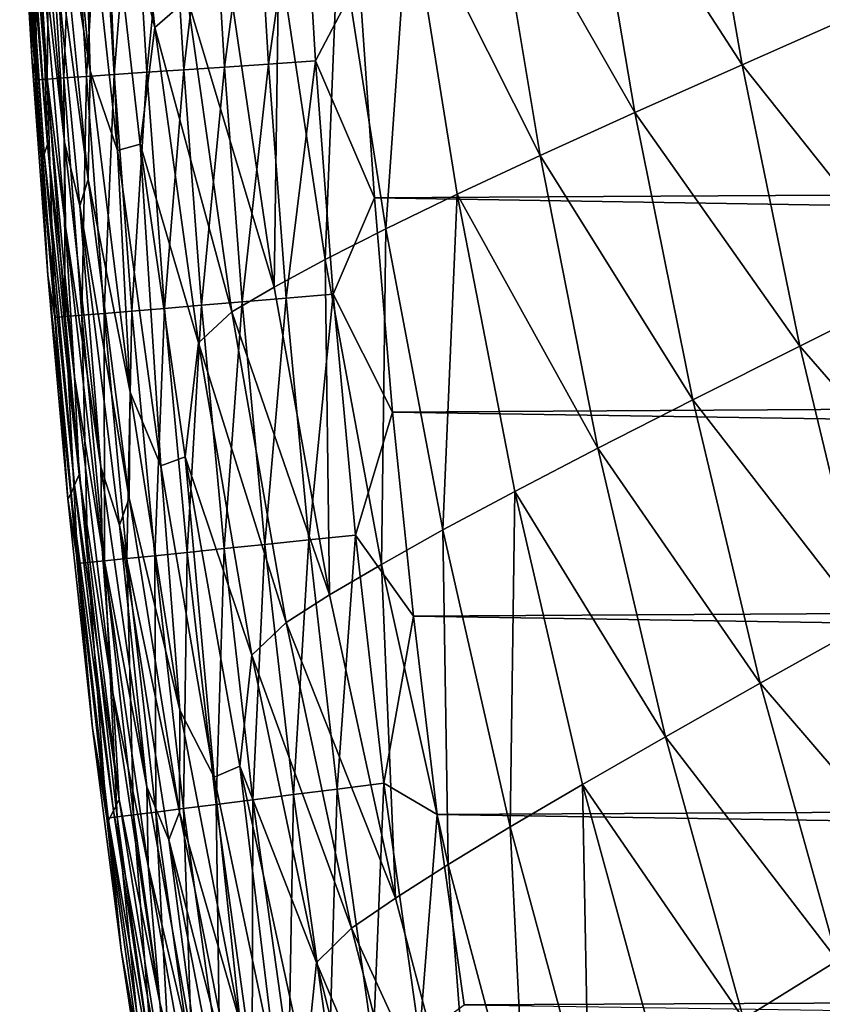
# Model space of a CAD drawing. Header units: metres. Extents: x -36 to 82, y -104 to 104.
# Tile 12 of 245: x -15.57 to -13.15, y -95.1 to -92.13. Entities that reach past the tile are written whole.
import ezdxf

# ---------------------------------------------------------------- set-up
doc = ezdxf.new("R2010")
doc.units = ezdxf.units.M
doc.layers.add('solid_FIT-SHOWER-153_SW0001', color=7, linetype='CONTINUOUS')

msp = doc.modelspace()

# ---------------------------------------------------------------- linework, layer by layer
at = {"layer": 'solid_FIT-SHOWER-153_SW0001'}
for points in [[(-15.270751, -91.20343, -7.342637), (-15.166986, -92.155083, -7.335892), (-15.318789, -91.559013, -5.963221)], [(-15.069098, -92.068283, -8.620512), (-15.166986, -92.155083, -7.335892), (-15.270751, -91.20343, -7.342637)], [(-15.49947, -92.244263, 6.52072), (-15.56853, -91.276634, 6.51278), (-15.522081, -91.775803, 4.417242)], [(-15.563292, -91.506805, 8.722619), (-15.56853, -91.276634, 6.51278), (-15.49947, -92.244263, 6.52072)], [(-15.455701, -91.313484, -2.919248), (-15.361894, -92.28553, -2.909886), (-15.464496, -91.647202, -1.241269)], [(-15.383056, -91.571114, -4.489594), (-15.361894, -92.28553, -2.909886), (-15.455701, -91.313484, -2.919248)], [(-13.544471, -91.412659, -15.204526), (-13.39524, -92.267143, -15.197019), (-13.867458, -91.539085, -14.50698)], [(-13.034542, -92.107796, -15.816268), (-13.39524, -92.267143, -15.197019), (-13.544471, -91.412659, -15.204526)], [(-15.56951, -91.53244, 11.039262), (-15.563292, -91.506805, 8.722619), (-15.491041, -92.508217, 8.729496)], [(-15.491041, -92.508217, 8.729496), (-15.563292, -91.506805, 8.722619), (-15.49947, -92.244263, 6.52072)], [(-15.56951, -91.53244, 11.039262), (-15.500591, -92.537567, 11.044602), (-15.574647, -91.553886, 13.465149)], [(-15.56951, -91.53244, 11.039262), (-15.491041, -92.508217, 8.729496), (-15.500591, -92.537567, 11.044602)], [(-15.439939, -92.500969, 2.432123), (-15.525195, -91.516838, 2.422468), (-15.487066, -91.723145, 0.538991)], [(-15.522081, -91.775803, 4.417242), (-15.525195, -91.516838, 2.422468), (-15.439939, -92.500969, 2.432123)], [(-13.867458, -91.539085, -14.50698), (-13.718989, -92.411423, -14.500229), (-14.152194, -91.652977, -13.73067)], [(-13.39524, -92.267143, -15.197019), (-13.718989, -92.411423, -14.500229), (-13.867458, -91.539085, -14.50698)], [(-15.574647, -91.553886, 13.465149), (-15.508592, -92.562096, 13.468815), (-15.574788, -91.639526, 15.906433)], [(-15.500591, -92.537567, 11.044602), (-15.508592, -92.562096, 13.468815), (-15.574647, -91.553886, 13.465149)], [(-15.318789, -91.559013, -5.963221), (-15.279461, -92.52623, -4.480746), (-15.383056, -91.571114, -4.489594)], [(-15.383056, -91.571114, -4.489594), (-15.279461, -92.52623, -4.480746), (-15.361894, -92.28553, -2.909886)], [(-15.318789, -91.559013, -5.963221), (-15.211219, -92.506599, -5.955129), (-15.279461, -92.52623, -4.480746)], [(-15.166986, -92.155083, -7.335892), (-15.211219, -92.506599, -5.955129), (-15.318789, -91.559013, -5.963221)], [(-14.865689, -91.579956, 16.866182), (-14.823847, -92.265228, 16.866152), (-14.724217, -91.572243, 16.897488)], [(-14.823847, -92.265228, 16.866152), (-14.682441, -92.255646, 16.89748), (-14.724217, -91.572243, 16.897488)], [(-14.724217, -91.572243, 16.897488), (-14.682441, -92.255646, 16.89748), (-14.55041, -92.004471, 16.90811)], [(-15.331908, -91.605377, 16.564734), (-15.289786, -92.296814, 16.564508), (-15.233356, -91.600006, 16.663467)], [(-15.289786, -92.296814, 16.564508), (-15.191308, -92.290138, 16.663303), (-15.233356, -91.600006, 16.663467)], [(-15.233356, -91.600006, 16.663467), (-15.191308, -92.290138, 16.663303), (-15.121785, -91.593918, 16.747641)], [(-15.191308, -92.290138, 16.663303), (-15.079807, -92.282578, 16.74753), (-15.121785, -91.593918, 16.747641)], [(-15.121785, -91.593918, 16.747641), (-15.079807, -92.282578, 16.74753), (-14.99872, -91.587212, 16.815722)], [(-15.079807, -92.282578, 16.74753), (-14.956812, -92.274246, 16.815657), (-14.99872, -91.587212, 16.815722)], [(-14.99872, -91.587212, 16.815722), (-14.956812, -92.274246, 16.815657), (-14.865689, -91.579956, 16.866182)], [(-14.956812, -92.274246, 16.815657), (-14.823847, -92.265228, 16.866152), (-14.865689, -91.579956, 16.866182)], [(-15.574788, -91.639526, 15.906433), (-15.537104, -92.259361, 15.905945), (-15.565388, -91.618111, 16.054825)], [(-15.53418, -91.616409, 16.196486), (-15.565388, -91.618111, 16.054825), (-15.522955, -92.312614, 16.054335)], [(-15.537104, -92.259361, 15.905945), (-15.522955, -92.312614, 16.054335), (-15.565388, -91.618111, 16.054825)], [(-15.53418, -91.616409, 16.196486), (-15.491827, -92.310501, 16.196062), (-15.483846, -91.613663, 16.329712)], [(-15.53418, -91.616409, 16.196486), (-15.522955, -92.312614, 16.054335), (-15.491827, -92.310501, 16.196062)], [(-15.491827, -92.310501, 16.196062), (-15.441572, -92.307098, 16.329355), (-15.483846, -91.613663, 16.329712)], [(-15.483846, -91.613663, 16.329712), (-15.441572, -92.307098, 16.329355), (-15.415914, -91.609955, 16.452972)], [(-15.441572, -92.307098, 16.329355), (-15.373716, -92.302498, 16.452682), (-15.415914, -91.609955, 16.452972)], [(-15.415914, -91.609955, 16.452972), (-15.373716, -92.302498, 16.452682), (-15.331908, -91.605377, 16.564734)], [(-15.373716, -92.302498, 16.452682), (-15.289786, -92.296814, 16.564508), (-15.331908, -91.605377, 16.564734)], [(-15.508592, -92.562096, 13.468815), (-15.537104, -92.259361, 15.905945), (-15.574788, -91.639526, 15.906433)], [(-15.464496, -91.647202, -1.241269), (-15.367795, -92.613533, -1.231464), (-15.487066, -91.723145, 0.538991)], [(-15.361894, -92.28553, -2.909886), (-15.367795, -92.613533, -1.231464), (-15.464496, -91.647202, -1.241269)], [(-14.152194, -91.652977, -13.73067), (-14.005239, -92.541344, -13.72438), (-14.400062, -91.75518, -12.874872)], [(-13.718989, -92.411423, -14.500229), (-14.005239, -92.541344, -13.72438), (-14.152194, -91.652977, -13.73067)], [(-15.367795, -92.613533, -1.231464), (-15.393188, -92.692909, 0.548841), (-15.487066, -91.723145, 0.538991)], [(-15.439939, -92.500969, 2.432123), (-15.487066, -91.723145, 0.538991), (-15.393188, -92.692909, 0.548841)], [(-15.436183, -92.755463, 4.42619), (-15.522081, -91.775803, 4.417242), (-15.439939, -92.500969, 2.432123)], [(-15.49947, -92.244263, 6.52072), (-15.522081, -91.775803, 4.417242), (-15.436183, -92.755463, 4.42619)], [(-14.400062, -91.75518, -12.874872), (-14.470346, -92.761879, -11.932221), (-14.612863, -91.846626, -11.938467)], [(-14.400062, -91.75518, -12.874872), (-14.255152, -92.657814, -12.868747), (-14.470346, -92.761879, -11.932221)], [(-14.005239, -92.541344, -13.72438), (-14.255152, -92.657814, -12.868747), (-14.400062, -91.75518, -12.874872)], [(-14.612863, -91.846626, -11.938467), (-14.653512, -92.854813, -10.912445), (-14.793353, -91.928452, -10.919041)], [(-14.612863, -91.846626, -11.938467), (-14.470346, -92.761879, -11.932221), (-14.653512, -92.854813, -10.912445)], [(-14.55041, -92.004471, 16.90811), (14.517839, -92.500343, 16.90811), (14.559767, -91.857986, 16.90811)], [(-14.793353, -91.928452, -10.919041), (-14.807528, -92.937981, -9.806827), (-14.944466, -92.001854, -9.813941)], [(-14.793353, -91.928452, -10.919041), (-14.653512, -92.854813, -10.912445), (-14.807528, -92.937981, -9.806827)], [(-14.944466, -92.001854, -9.813941), (-14.807528, -92.937981, -9.806827), (-15.069098, -92.068283, -8.620512)], [(-14.682441, -92.255646, 16.89748), (-14.504659, -92.669006, 16.90811), (-14.55041, -92.004471, 16.90811)], [(-14.55041, -92.004471, 16.90811), (-14.504659, -92.669006, 16.90811), (14.517839, -92.500343, 16.90811)], [(-15.069098, -92.068283, -8.620512), (-14.935242, -93.012955, -8.612774), (-15.166986, -92.155083, -7.335892)], [(-14.807528, -92.937981, -9.806827), (-14.935242, -93.012955, -8.612774), (-15.069098, -92.068283, -8.620512)], [(-13.034542, -92.107796, -15.816268), (-12.862554, -92.937431, -15.802408), (-13.39524, -92.267143, -15.197019)], [(-15.166986, -92.155083, -7.335892), (-15.035704, -93.106079, -7.327451), (-15.211219, -92.506599, -5.955129)], [(-14.935242, -93.012955, -8.612774), (-15.035704, -93.106079, -7.327451), (-15.166986, -92.155083, -7.335892)], [(-15.408998, -93.208847, 6.528488), (-15.49947, -92.244263, 6.52072), (-15.436183, -92.755463, 4.42619)], [(-15.491041, -92.508217, 8.729496), (-15.49947, -92.244263, 6.52072), (-15.408998, -93.208847, 6.528488)], [(-14.823847, -92.265228, 16.866152), (-14.770655, -92.971443, 16.866116), (-14.682441, -92.255646, 16.89748)], [(-14.770655, -92.971443, 16.866116), (-14.629364, -92.959618, 16.89747), (-14.682441, -92.255646, 16.89748)], [(-14.682441, -92.255646, 16.89748), (-14.629364, -92.959618, 16.89747), (-14.504659, -92.669006, 16.90811)], [(-15.537104, -92.259361, 15.905945), (-15.489803, -92.901649, 15.905375), (-15.522955, -92.312614, 16.054335)], [(-15.508592, -92.562096, 13.468815), (-15.489803, -92.901649, 15.905375), (-15.537104, -92.259361, 15.905945)], [(-15.361894, -92.28553, -2.909886), (-15.241631, -93.255295, -2.899879), (-15.367795, -92.613533, -1.231464)], [(-15.279461, -92.52623, -4.480746), (-15.241631, -93.255295, -2.899879), (-15.361894, -92.28553, -2.909886)], [(-15.191308, -92.290138, 16.663303), (-15.13777, -93.002174, 16.663111), (-15.079807, -92.282578, 16.74753)], [(-15.13777, -93.002174, 16.663111), (-15.026384, -92.992851, 16.7474), (-15.079807, -92.282578, 16.74753)], [(-15.079807, -92.282578, 16.74753), (-15.026384, -92.992851, 16.7474), (-14.956812, -92.274246, 16.815657)], [(-15.026384, -92.992851, 16.7474), (-14.903504, -92.982567, 16.81558), (-14.956812, -92.274246, 16.815657)], [(-14.956812, -92.274246, 16.815657), (-14.903504, -92.982567, 16.81558), (-14.823847, -92.265228, 16.866152)], [(-14.903504, -92.982567, 16.81558), (-14.770655, -92.971443, 16.866116), (-14.823847, -92.265228, 16.866152)], [(-13.39524, -92.267143, -15.197019), (-13.221277, -93.116402, -15.184192), (-13.718989, -92.411423, -14.500229)], [(-12.862554, -92.937431, -15.802408), (-13.221277, -93.116402, -15.184192), (-13.39524, -92.267143, -15.197019)], [(-15.491827, -92.310501, 16.196062), (-15.522955, -92.312614, 16.054335), (-15.468874, -93.029892, 16.053761)], [(-15.489803, -92.901649, 15.905375), (-15.468874, -93.029892, 16.053761), (-15.522955, -92.312614, 16.054335)], [(-15.491827, -92.310501, 16.196062), (-15.437849, -93.02729, 16.195566), (-15.441572, -92.307098, 16.329355)], [(-15.491827, -92.310501, 16.196062), (-15.468874, -93.029892, 16.053761), (-15.437849, -93.02729, 16.195566)], [(-15.441572, -92.307098, 16.329355), (-15.387701, -93.023094, 16.328938), (-15.373716, -92.302498, 16.452682)], [(-15.437849, -93.02729, 16.195566), (-15.387701, -93.023094, 16.328938), (-15.441572, -92.307098, 16.329355)], [(-15.387701, -93.023094, 16.328938), (-15.319954, -93.017426, 16.452343), (-15.373716, -92.302498, 16.452682)], [(-15.373716, -92.302498, 16.452682), (-15.319954, -93.017426, 16.452343), (-15.289786, -92.296814, 16.564508)], [(-15.319954, -93.017426, 16.452343), (-15.236135, -93.010406, 16.564245), (-15.289786, -92.296814, 16.564508)], [(-15.289786, -92.296814, 16.564508), (-15.236135, -93.010406, 16.564245), (-15.191308, -92.290138, 16.663303)], [(-15.236135, -93.010406, 16.564245), (-15.13777, -93.002174, 16.663111), (-15.191308, -92.290138, 16.663303)], [(-13.718989, -92.411423, -14.500229), (-13.544263, -93.278351, -14.48838), (-14.005239, -92.541344, -13.72438)], [(-13.221277, -93.116402, -15.184192), (-13.544263, -93.278351, -14.48838), (-13.718989, -92.411423, -14.500229)], [(-15.500591, -92.537567, 11.044602), (-15.491041, -92.508217, 8.729496), (-15.395889, -93.503342, 8.736176)], [(-15.395889, -93.503342, 8.736176), (-15.491041, -92.508217, 8.729496), (-15.408998, -93.208847, 6.528488)], [(-15.329808, -93.479881, 2.441757), (-15.439939, -92.500969, 2.432123), (-15.393188, -92.692909, 0.548841)], [(-15.436183, -92.755463, 4.42619), (-15.439939, -92.500969, 2.432123), (-15.329808, -93.479881, 2.441757)], [(-15.211219, -92.506599, -5.955129), (-15.148716, -93.47718, -4.470994), (-15.279461, -92.52623, -4.480746)], [(-15.211219, -92.506599, -5.955129), (-15.076145, -93.450378, -5.945795), (-15.148716, -93.47718, -4.470994)], [(-15.035704, -93.106079, -7.327451), (-15.076145, -93.450378, -5.945795), (-15.211219, -92.506599, -5.955129)], [(-14.504659, -92.669006, 16.90811), (14.466563, -93.135284, 16.90811), (14.517839, -92.500343, 16.90811)], [(-15.500591, -92.537567, 11.044602), (-15.409331, -93.535843, 11.049809), (-15.508592, -92.562096, 13.468815)], [(-15.500591, -92.537567, 11.044602), (-15.395889, -93.503342, 8.736176), (-15.409331, -93.535843, 11.049809)], [(-15.279461, -92.52623, -4.480746), (-15.148716, -93.47718, -4.470994), (-15.241631, -93.255295, -2.899879)], [(-14.005239, -92.541344, -13.72438), (-13.830762, -93.424049, -13.713387), (-14.255152, -92.657814, -12.868747)], [(-13.544263, -93.278351, -14.48838), (-13.830762, -93.424049, -13.713387), (-14.005239, -92.541344, -13.72438)], [(-15.508592, -92.562096, 13.468815), (-15.420673, -93.562958, 13.472441), (-15.489803, -92.901649, 15.905375)], [(-15.409331, -93.535843, 11.049809), (-15.420673, -93.562958, 13.472441), (-15.508592, -92.562096, 13.468815)], [(-15.367795, -92.613533, -1.231464), (-15.244868, -93.574364, -1.221302), (-15.393188, -92.692909, 0.548841)], [(-15.241631, -93.255295, -2.899879), (-15.244868, -93.574364, -1.221302), (-15.367795, -92.613533, -1.231464)], [(-14.629364, -92.959618, 16.89747), (-14.450252, -93.314903, 16.90811), (-14.504659, -92.669006, 16.90811)], [(-14.504659, -92.669006, 16.90811), (-14.450252, -93.314903, 16.90811), (14.466563, -93.135284, 16.90811)], [(-14.255152, -92.657814, -12.868747), (-14.298542, -93.670822, -11.922301), (-14.470346, -92.761879, -11.932221)], [(-14.255152, -92.657814, -12.868747), (-14.081713, -93.554497, -12.858413), (-14.298542, -93.670822, -11.922301)], [(-13.830762, -93.424049, -13.713387), (-14.081713, -93.554497, -12.858413), (-14.255152, -92.657814, -12.868747)], [(-15.244868, -93.574364, -1.221302), (-15.273591, -93.656151, 0.558828), (-15.393188, -92.692909, 0.548841)], [(-15.329808, -93.479881, 2.441757), (-15.393188, -92.692909, 0.548841), (-15.273591, -93.656151, 0.558828)], [(-15.325752, -93.727303, 4.434982), (-15.436183, -92.755463, 4.42619), (-15.329808, -93.479881, 2.441757)], [(-15.408998, -93.208847, 6.528488), (-15.436183, -92.755463, 4.42619), (-15.325752, -93.727303, 4.434982)], [(-14.470346, -92.761879, -11.932221), (-14.483851, -93.774452, -10.90272), (-14.653512, -92.854813, -10.912445)], [(-14.470346, -92.761879, -11.932221), (-14.298542, -93.670822, -11.922301), (-14.483851, -93.774452, -10.90272)], [(-14.653512, -92.854813, -10.912445), (-14.64045, -93.866898, -9.797122), (-14.807528, -92.937981, -9.806827)], [(-14.653512, -92.854813, -10.912445), (-14.483851, -93.774452, -10.90272), (-14.64045, -93.866898, -9.797122)], [(-15.489803, -92.901649, 15.905375), (-15.429646, -93.577202, 15.904697), (-15.468874, -93.029892, 16.053761)], [(-15.420673, -93.562958, 13.472441), (-15.429646, -93.577202, 15.904697), (-15.489803, -92.901649, 15.905375)], [(-14.807528, -92.937981, -9.806827), (-14.64045, -93.866898, -9.797122), (-14.935242, -93.012955, -8.612774)], [(-12.862554, -92.937431, -15.802408), (-12.665588, -93.755768, -15.783686), (-13.221277, -93.116402, -15.184192)], [(-14.770655, -92.971443, 16.866116), (-14.702842, -93.700546, 16.866076), (-14.629364, -92.959618, 16.89747)], [(-14.702842, -93.700546, 16.866076), (-14.561743, -93.686012, 16.897461), (-14.629364, -92.959618, 16.89747)], [(-14.629364, -92.959618, 16.89747), (-14.561743, -93.686012, 16.897461), (-14.450252, -93.314903, 16.90811)], [(-15.13777, -93.002174, 16.663111), (-15.069406, -93.738327, 16.662888), (-15.026384, -92.992851, 16.7474)], [(-15.069406, -93.738327, 16.662888), (-14.958198, -93.726868, 16.74725), (-15.026384, -92.992851, 16.7474)], [(-15.026384, -92.992851, 16.7474), (-14.958198, -93.726868, 16.74725), (-14.903504, -92.982567, 16.81558)], [(-14.958198, -93.726868, 16.74725), (-14.835502, -93.714218, 16.815493), (-14.903504, -92.982567, 16.81558)], [(-14.903504, -92.982567, 16.81558), (-14.835502, -93.714218, 16.815493), (-14.770655, -92.971443, 16.866116)], [(-14.835502, -93.714218, 16.815493), (-14.702842, -93.700546, 16.866076), (-14.770655, -92.971443, 16.866116)], [(-15.437849, -93.02729, 16.195566), (-15.468874, -93.029892, 16.053761), (-15.399743, -93.772369, 16.053095)], [(-15.437849, -93.02729, 16.195566), (-15.368851, -93.76918, 16.194988), (-15.387701, -93.023094, 16.328938)], [(-15.437849, -93.02729, 16.195566), (-15.399743, -93.772369, 16.053095), (-15.368851, -93.76918, 16.194988)], [(-15.387701, -93.023094, 16.328938), (-15.318847, -93.76403, 16.328453), (-15.319954, -93.017426, 16.452343)], [(-15.368851, -93.76918, 16.194988), (-15.318847, -93.76403, 16.328453), (-15.387701, -93.023094, 16.328938)], [(-15.319954, -93.017426, 16.452343), (-15.251254, -93.757065, 16.45195), (-15.236135, -93.010406, 16.564245)], [(-15.318847, -93.76403, 16.328453), (-15.251254, -93.757065, 16.45195), (-15.319954, -93.017426, 16.452343)], [(-15.251254, -93.757065, 16.45195), (-15.167599, -93.748444, 16.56394), (-15.236135, -93.010406, 16.564245)], [(-15.236135, -93.010406, 16.564245), (-15.167599, -93.748444, 16.56394), (-15.13777, -93.002174, 16.663111)], [(-15.167599, -93.748444, 16.56394), (-15.069406, -93.738327, 16.662888), (-15.13777, -93.002174, 16.663111)], [(-14.935242, -93.012955, -8.612774), (-14.771108, -93.949875, -8.602956), (-15.035704, -93.106079, -7.327451)], [(-14.64045, -93.866898, -9.797122), (-14.771108, -93.949875, -8.602956), (-14.935242, -93.012955, -8.612774)], [(-15.429646, -93.577202, 15.904697), (-15.399743, -93.772369, 16.053095), (-15.468874, -93.029892, 16.053761)], [(-15.035704, -93.106079, -7.327451), (-14.87417, -94.048546, -7.317398), (-15.076145, -93.450378, -5.945795)], [(-14.771108, -93.949875, -8.602956), (-14.87417, -94.048546, -7.317398), (-15.035704, -93.106079, -7.327451)], [(-13.221277, -93.116402, -15.184192), (-13.020599, -93.954063, -15.166493), (-13.544263, -93.278351, -14.48838)], [(-12.665588, -93.755768, -15.783686), (-13.020599, -93.954063, -15.166493), (-13.221277, -93.116402, -15.184192)], [(-14.450252, -93.314903, 16.90811), (14.405179, -93.759682, 16.90811), (14.466563, -93.135284, 16.90811)], [(-15.294082, -94.161835, 6.536032), (-15.408998, -93.208847, 6.528488), (-15.325752, -93.727303, 4.434982)], [(-15.395889, -93.503342, 8.736176), (-15.408998, -93.208847, 6.528488), (-15.294082, -94.161835, 6.536032)], [(-15.241631, -93.255295, -2.899879), (-15.091954, -94.214584, -2.889309), (-15.244868, -93.574364, -1.221302)], [(-15.148716, -93.47718, -4.470994), (-15.091954, -94.214584, -2.889309), (-15.241631, -93.255295, -2.899879)], [(-13.544263, -93.278351, -14.48838), (-13.341279, -94.133339, -14.47185), (-13.830762, -93.424049, -13.713387)], [(-13.020599, -93.954063, -15.166493), (-13.341279, -94.133339, -14.47185), (-13.544263, -93.278351, -14.48838)], [(-14.561743, -93.686012, 16.897461), (-14.387158, -93.931168, 16.90811), (-14.450252, -93.314903, 16.90811)], [(-14.450252, -93.314903, 16.90811), (-14.387158, -93.931168, 16.90811), (14.405179, -93.759682, 16.90811)], [(-13.830762, -93.424049, -13.713387), (-13.626717, -94.294449, -13.698059), (-14.081713, -93.554497, -12.858413)], [(-13.341279, -94.133339, -14.47185), (-13.626717, -94.294449, -13.698059), (-13.830762, -93.424049, -13.713387)], [(-15.076145, -93.450378, -5.945795), (-14.988121, -94.416595, -4.460425), (-15.148716, -93.47718, -4.470994)], [(-15.076145, -93.450378, -5.945795), (-14.910967, -94.383125, -5.935312), (-14.988121, -94.416595, -4.460425)], [(-14.87417, -94.048546, -7.317398), (-14.910967, -94.383125, -5.935312), (-15.076145, -93.450378, -5.945795)], [(-15.409331, -93.535843, 11.049809), (-15.395889, -93.503342, 8.736176), (-15.27444, -94.483414, 8.742622)], [(-15.27444, -94.483414, 8.742622), (-15.395889, -93.503342, 8.736176), (-15.294082, -94.161835, 6.536032)], [(-15.191685, -94.445404, 2.451301), (-15.329808, -93.479881, 2.441757), (-15.273591, -93.656151, 0.558828)], [(-15.325752, -93.727303, 4.434982), (-15.329808, -93.479881, 2.441757), (-15.191685, -94.445404, 2.451301)], [(-15.148716, -93.47718, -4.470994), (-14.988121, -94.416595, -4.460425), (-15.091954, -94.214584, -2.889309)], [(-15.409331, -93.535843, 11.049809), (-15.292254, -94.51841, 11.054854), (-15.420673, -93.562958, 13.472441)], [(-15.409331, -93.535843, 11.049809), (-15.27444, -94.483414, 8.742622), (-15.292254, -94.51841, 11.054854)], [(-14.081713, -93.554497, -12.858413), (-14.095263, -94.566574, -11.908969), (-14.298542, -93.670822, -11.922301)], [(-14.081713, -93.554497, -12.858413), (-13.877633, -94.438454, -12.844183), (-14.095263, -94.566574, -11.908969)], [(-13.626717, -94.294449, -13.698059), (-13.877633, -94.438454, -12.844183), (-14.081713, -93.554497, -12.858413)], [(-15.420673, -93.562958, 13.472441), (-15.355289, -94.268669, 15.903937), (-15.429646, -93.577202, 15.904697)], [(-15.429646, -93.577202, 15.904697), (-15.355289, -94.268669, 15.903937), (-15.399743, -93.772369, 16.053095)], [(-15.420673, -93.562958, 13.472441), (-15.307349, -94.547577, 13.476006), (-15.355289, -94.268669, 15.903937)], [(-15.292254, -94.51841, 11.054854), (-15.307349, -94.547577, 13.476006), (-15.420673, -93.562958, 13.472441)], [(-15.244868, -93.574364, -1.221302), (-15.092859, -94.522217, -1.210866), (-15.273591, -93.656151, 0.558828)], [(-15.091954, -94.214584, -2.889309), (-15.092859, -94.522217, -1.210866), (-15.244868, -93.574364, -1.221302)], [(-15.092859, -94.522217, -1.210866), (-15.125359, -94.605415, 0.568874), (-15.273591, -93.656151, 0.558828)], [(-15.191685, -94.445404, 2.451301), (-15.273591, -93.656151, 0.558828), (-15.125359, -94.605415, 0.568874)], [(-14.298542, -93.670822, -11.922301), (-14.282103, -94.680389, -10.890085), (-14.483851, -93.774452, -10.90272)], [(-14.298542, -93.670822, -11.922301), (-14.095263, -94.566574, -11.908969), (-14.282103, -94.680389, -10.890085)], [(-14.835502, -93.714218, 16.815493), (-14.749243, -94.469215, 16.81539), (-14.702842, -93.700546, 16.866076)], [(-14.749243, -94.469215, 16.81539), (-14.616872, -94.452446, 16.866028), (-14.702842, -93.700546, 16.866076)], [(-14.702842, -93.700546, 16.866076), (-14.616872, -94.452446, 16.866028), (-14.561743, -93.686012, 16.897461)], [(-14.616872, -94.452446, 16.866028), (-14.476069, -94.434616, 16.897448), (-14.561743, -93.686012, 16.897461)], [(-14.561743, -93.686012, 16.897461), (-14.476069, -94.434616, 16.897448), (-14.387158, -93.931168, 16.90811)], [(-15.187689, -94.683685, 4.443563), (-15.325752, -93.727303, 4.434982), (-15.191685, -94.445404, 2.451301)], [(-15.294082, -94.161835, 6.536032), (-15.325752, -93.727303, 4.434982), (-15.187689, -94.683685, 4.443563)], [(-15.167599, -93.748444, 16.56394), (-15.080545, -94.511162, 16.563587), (-15.069406, -93.738327, 16.662888)], [(-15.080545, -94.511162, 16.563587), (-14.982602, -94.498764, 16.662628), (-15.069406, -93.738327, 16.662888)], [(-15.069406, -93.738327, 16.662888), (-14.982602, -94.498764, 16.662628), (-14.958198, -93.726868, 16.74725)], [(-14.982602, -94.498764, 16.662628), (-14.87166, -94.484711, 16.747076), (-14.958198, -93.726868, 16.74725)], [(-14.958198, -93.726868, 16.74725), (-14.87166, -94.484711, 16.747076), (-14.835502, -93.714218, 16.815493)], [(-14.87166, -94.484711, 16.747076), (-14.749243, -94.469215, 16.81539), (-14.835502, -93.714218, 16.815493)], [(-15.368851, -93.76918, 16.194988), (-15.399743, -93.772369, 16.053095), (-15.31188, -94.540459, 16.052326)], [(-15.368851, -93.76918, 16.194988), (-15.281157, -94.536568, 16.194323), (-15.318847, -93.76403, 16.328453)], [(-15.368851, -93.76918, 16.194988), (-15.31188, -94.540459, 16.052326), (-15.281157, -94.536568, 16.194323)], [(-15.318847, -93.76403, 16.328453), (-15.231345, -94.530258, 16.327892), (-15.251254, -93.757065, 16.45195)], [(-15.281157, -94.536568, 16.194323), (-15.231345, -94.530258, 16.327892), (-15.318847, -93.76403, 16.328453)], [(-15.251254, -93.757065, 16.45195), (-15.163967, -94.521729, 16.451496), (-15.167599, -93.748444, 16.56394)], [(-15.231345, -94.530258, 16.327892), (-15.163967, -94.521729, 16.451496), (-15.251254, -93.757065, 16.45195)], [(-15.163967, -94.521729, 16.451496), (-15.080545, -94.511162, 16.563587), (-15.167599, -93.748444, 16.56394)], [(-14.387158, -93.931168, 16.90811), (14.334446, -94.376671, 16.90811), (14.405179, -93.759682, 16.90811)], [(-15.355289, -94.268669, 15.903937), (-15.31188, -94.540459, 16.052326), (-15.399743, -93.772369, 16.053095)], [(-14.483851, -93.774452, -10.90272), (-14.440872, -94.781548, -9.785007), (-14.64045, -93.866898, -9.797122)], [(-14.483851, -93.774452, -10.90272), (-14.282103, -94.680389, -10.890085), (-14.440872, -94.781548, -9.785007)], [(-14.64045, -93.866898, -9.797122), (-14.440872, -94.781548, -9.785007), (-14.771108, -93.949875, -8.602956)], [(-14.476069, -94.434616, 16.897448), (-14.31541, -94.528793, 16.90811), (-14.387158, -93.931168, 16.90811)], [(-14.387158, -93.931168, 16.90811), (-14.31541, -94.528793, 16.90811), (14.334446, -94.376671, 16.90811)], [(-14.771108, -93.949875, -8.602956), (-14.574246, -94.871933, -8.591206), (-14.87417, -94.048546, -7.317398)], [(-14.440872, -94.781548, -9.785007), (-14.574246, -94.871933, -8.591206), (-14.771108, -93.949875, -8.602956)], [(-13.020599, -93.954063, -15.166493), (-12.791227, -94.77375, -15.144374), (-13.341279, -94.133339, -14.47185)], [(-14.87417, -94.048546, -7.317398), (-14.679854, -94.975349, -7.305859), (-14.910967, -94.383125, -5.935312)], [(-14.574246, -94.871933, -8.591206), (-14.679854, -94.975349, -7.305859), (-14.87417, -94.048546, -7.317398)], [(-13.341279, -94.133339, -14.47185), (-13.108039, -94.969879, -14.451056), (-13.626717, -94.294449, -13.698059)], [(-12.791227, -94.77375, -15.144374), (-13.108039, -94.969879, -14.451056), (-13.341279, -94.133339, -14.47185)], [(-15.151689, -95.096313, 6.543313), (-15.294082, -94.161835, 6.536032), (-15.187689, -94.683685, 4.443563)], [(-15.27444, -94.483414, 8.742622), (-15.294082, -94.161835, 6.536032), (-15.151689, -95.096313, 6.543313)], [(-15.091954, -94.214584, -2.889309), (-14.910054, -95.156097, -2.878272), (-15.092859, -94.522217, -1.210866)], [(-14.988121, -94.416595, -4.460425), (-14.910054, -95.156097, -2.878272), (-15.091954, -94.214584, -2.889309)], [(-15.355289, -94.268669, 15.903937), (-15.26901, -94.938034, 15.903155), (-15.31188, -94.540459, 16.052326)], [(-15.307349, -94.547577, 13.476006), (-15.26901, -94.938034, 15.903155), (-15.355289, -94.268669, 15.903937)], [(-13.626717, -94.294449, -13.698059), (-13.39106, -95.145874, -13.678762), (-13.877633, -94.438454, -12.844183)], [(-13.108039, -94.969879, -14.451056), (-13.39106, -95.145874, -13.678762), (-13.626717, -94.294449, -13.698059)], [(-14.910967, -94.383125, -5.935312), (-14.795053, -95.337486, -4.44914), (-14.988121, -94.416595, -4.460425)], [(-14.910967, -94.383125, -5.935312), (-14.713158, -95.297905, -5.923788), (-14.795053, -95.337486, -4.44914)], [(-14.679854, -94.975349, -7.305859), (-14.713158, -95.297905, -5.923788), (-14.910967, -94.383125, -5.935312)], [(-14.31541, -94.528793, 16.90811), (14.254598, -94.967766, 16.90811), (14.334446, -94.376671, 16.90811)], [(-14.988121, -94.416595, -4.460425), (-14.795053, -95.337486, -4.44914), (-14.910054, -95.156097, -2.878272)], [(-15.022505, -95.390221, 2.460688), (-15.191685, -94.445404, 2.451301), (-15.125359, -94.605415, 0.568874)], [(-15.187689, -94.683685, 4.443563), (-15.191685, -94.445404, 2.451301), (-15.022505, -95.390221, 2.460688)], [(-14.749243, -94.469215, 16.81539), (-14.640629, -95.243454, 16.815275), (-14.616872, -94.452446, 16.866028)], [(-14.640629, -95.243454, 16.815275), (-14.508709, -95.222931, 16.865974), (-14.616872, -94.452446, 16.866028)], [(-14.616872, -94.452446, 16.866028), (-14.508709, -95.222931, 16.865974), (-14.476069, -94.434616, 16.897448)], [(-14.508709, -95.222931, 16.865974), (-14.368377, -95.201103, 16.897434), (-14.476069, -94.434616, 16.897448)], [(-14.476069, -94.434616, 16.897448), (-14.368377, -95.201103, 16.897434), (-14.31541, -94.528793, 16.90811)], [(-13.877633, -94.438454, -12.844183), (-13.858326, -95.442245, -11.892487), (-14.095263, -94.566574, -11.908969)], [(-13.877633, -94.438454, -12.844183), (-13.640806, -95.302895, -12.826372), (-13.858326, -95.442245, -11.892487)], [(-13.39106, -95.145874, -13.678762), (-13.640806, -95.302895, -12.826372), (-13.877633, -94.438454, -12.844183)], [(-15.292254, -94.51841, 11.054854), (-15.27444, -94.483414, 8.742622), (-15.123265, -95.440895, 8.7488)], [(-15.123265, -95.440895, 8.7488), (-15.27444, -94.483414, 8.742622), (-15.151689, -95.096313, 6.543313)], [(-14.87166, -94.484711, 16.747076), (-14.762615, -95.262428, 16.746881), (-14.749243, -94.469215, 16.81539)], [(-14.762615, -95.262428, 16.746881), (-14.640629, -95.243454, 16.815275), (-14.749243, -94.469215, 16.81539)], [(-15.163967, -94.521729, 16.451496), (-15.053797, -95.307724, 16.450981), (-15.080545, -94.511162, 16.563587)], [(-15.080545, -94.511162, 16.563587), (-14.970718, -95.2948, 16.563189), (-14.982602, -94.498764, 16.662628)], [(-15.053797, -95.307724, 16.450981), (-14.970718, -95.2948, 16.563189), (-15.080545, -94.511162, 16.563587)], [(-14.982602, -94.498764, 16.662628), (-14.873152, -95.279625, 16.662336), (-14.87166, -94.484711, 16.747076)], [(-14.970718, -95.2948, 16.563189), (-14.873152, -95.279625, 16.662336), (-14.982602, -94.498764, 16.662628)], [(-14.873152, -95.279625, 16.662336), (-14.762615, -95.262428, 16.746881), (-14.87166, -94.484711, 16.747076)], [(-15.281157, -94.536568, 16.194323), (-15.31188, -94.540459, 16.052326), (-15.200919, -95.330612, 16.051456)], [(-15.26901, -94.938034, 15.903155), (-15.200919, -95.330612, 16.051456), (-15.31188, -94.540459, 16.052326)], [(-15.292254, -94.51841, 11.054854), (-15.145827, -95.477707, 11.059711), (-15.307349, -94.547577, 13.476006)], [(-15.292254, -94.51841, 11.054854), (-15.123265, -95.440895, 8.7488), (-15.145827, -95.477707, 11.059711)], [(-15.281157, -94.536568, 16.194323), (-15.170416, -95.325867, 16.193571), (-15.231345, -94.530258, 16.327892)], [(-15.281157, -94.536568, 16.194323), (-15.200919, -95.330612, 16.051456), (-15.170416, -95.325867, 16.193571)], [(-15.231345, -94.530258, 16.327892), (-15.12087, -95.318161, 16.327261), (-15.163967, -94.521729, 16.451496)], [(-15.170416, -95.325867, 16.193571), (-15.12087, -95.318161, 16.327261), (-15.231345, -94.530258, 16.327892)], [(-15.12087, -95.318161, 16.327261), (-15.053797, -95.307724, 16.450981), (-15.163967, -94.521729, 16.451496)], [(-15.092859, -94.522217, -1.210866), (-14.908965, -95.450005, -1.200242), (-15.125359, -94.605415, 0.568874)], [(-14.910054, -95.156097, -2.878272), (-14.908965, -95.450005, -1.200242), (-15.092859, -94.522217, -1.210866)], [(-14.368377, -95.201103, 16.897434), (-14.234336, -95.103043, 16.90811), (-14.31541, -94.528793, 16.90811)], [(-14.31541, -94.528793, 16.90811), (-14.234336, -95.103043, 16.90811), (14.254598, -94.967766, 16.90811)], [(-15.307349, -94.547577, 13.476006), (-15.164989, -95.508339, 13.479489), (-15.26901, -94.938034, 15.903155)], [(-15.145827, -95.477707, 11.059711), (-15.164989, -95.508339, 13.479489), (-15.307349, -94.547577, 13.476006)], [(-14.095263, -94.566574, -11.908969), (-14.045997, -95.565643, -10.874757), (-14.282103, -94.680389, -10.890085)], [(-14.095263, -94.566574, -11.908969), (-13.858326, -95.442245, -11.892487), (-14.045997, -95.565643, -10.874757)], [(-14.908965, -95.450005, -1.200242), (-14.945606, -95.533615, 0.578904), (-15.125359, -94.605415, 0.568874)], [(-15.022505, -95.390221, 2.460688), (-15.125359, -94.605415, 0.568874), (-14.945606, -95.533615, 0.578904)], [(-15.018905, -95.617447, 4.451883), (-15.187689, -94.683685, 4.443563), (-15.022505, -95.390221, 2.460688)], [(-15.151689, -95.096313, 6.543313), (-15.187689, -94.683685, 4.443563), (-15.018905, -95.617447, 4.451883)], [(-14.282103, -94.680389, -10.890085), (-14.206436, -95.674896, -9.77066), (-14.440872, -94.781548, -9.785007)], [(-14.282103, -94.680389, -10.890085), (-14.045997, -95.565643, -10.874757), (-14.206436, -95.674896, -9.77066)], [(-14.440872, -94.781548, -9.785007), (-14.206436, -95.674896, -9.77066), (-14.574246, -94.871933, -8.591206)], [(-14.574246, -94.871933, -8.591206), (-14.342207, -95.772011, -8.577671), (-14.679854, -94.975349, -7.305859)], [(-14.206436, -95.674896, -9.77066), (-14.342207, -95.772011, -8.577671), (-14.574246, -94.871933, -8.591206)], [(-15.26901, -94.938034, 15.903155), (-15.172084, -95.572701, 15.902349), (-15.200919, -95.330612, 16.051456)], [(-15.164989, -95.508339, 13.479489), (-15.172084, -95.572701, 15.902349), (-15.26901, -94.938034, 15.903155)], [(-14.679854, -94.975349, -7.305859), (-14.450222, -95.879333, -7.292958), (-14.713158, -95.297905, -5.923788)], [(-14.342207, -95.772011, -8.577671), (-14.450222, -95.879333, -7.292958), (-14.679854, -94.975349, -7.305859)], [(-14.234336, -95.103043, 16.90811), (14.165971, -95.525948, 16.90811), (14.254598, -94.967766, 16.90811)], [(-13.108039, -94.969879, -14.451056), (-12.842575, -95.781517, -14.426423), (-13.39106, -95.145874, -13.678762)], [(-14.978786, -96.00544, 6.550293), (-15.151689, -95.096313, 6.543313), (-15.018905, -95.617447, 4.451883)], [(-15.123265, -95.440895, 8.7488), (-15.151689, -95.096313, 6.543313), (-14.978786, -96.00544, 6.550293)]]:
    msp.add_3dface(points, dxfattribs=at)

doc.saveas('drawing.dxf')
